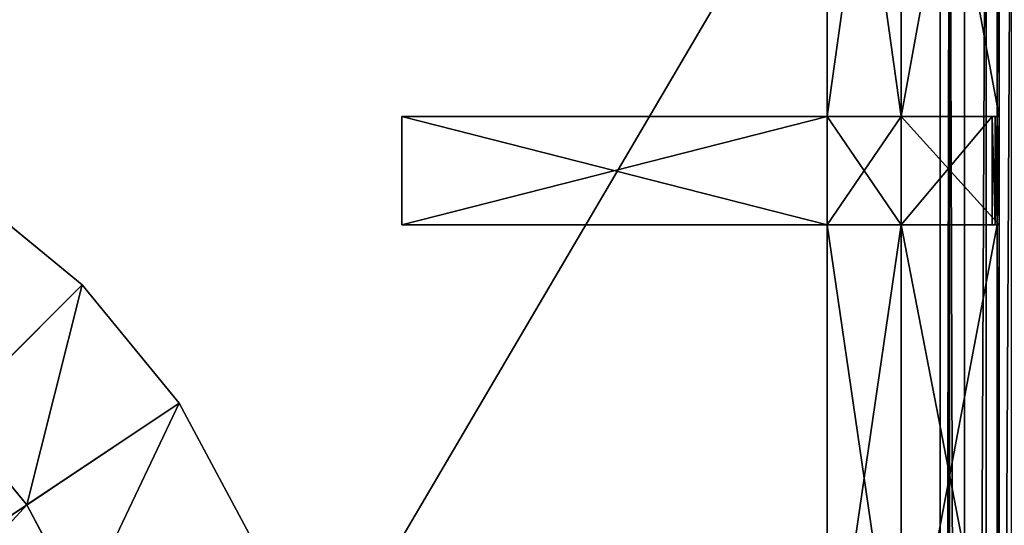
# Model space of a CAD drawing. Extents: x 0 to 35.8, y 0 to 27.5.
# Tile 177 of 256: x 19.8 to 23.5, y 19.6 to 21.6. Entities that reach past the tile are written whole.
import ezdxf

# ---------------------------------------------------------------- set-up
doc = ezdxf.new("R2010")
doc.units = 0
doc.header["$MEASUREMENT"] = 0
doc.layers.get('0').update_dxf_attribs({"color": 13, "linetype": 'CONTINUOUS'})
for name, color, linetype in [('GAS_ELEMENTS_5', 254, 'CONTINUOUS'), ('GRATE_-_2', 250, 'CONTINUOUS'), ('RGM8058UC_-_BODY', 252, 'CONTINUOUS')]:
    doc.layers.add(name, color=color, linetype=linetype)

# ---------------------------------------------------------------- blocks, each defined once
blk = doc.blocks.new('RGM8658UC_TRADECAD_V06_DXF')
at = {"layer": 'GAS_ELEMENTS_5', "color": 0}
for p, q in [((20.0034, 20.5474, 6.0313), (19.5487, 20.9205, 6.0313)), ((20.0034, 20.5474, 6.0313), (19.5487, 20.9205, 6.0313)), ((20.0034, 20.5474, 6.0313), (17.882, 18.4261, 6.0313)), ((20.0034, 20.5474, 6.0313), (17.882, 18.4261, 6.0313)), ((19.5048, 20.0489, 6.5366), (20.0034, 20.5474, 6.0313)), ((19.5048, 20.0489, 6.5366), (20.0034, 20.5474, 6.0313)), ((20.3764, 20.0928, 6.0313), (20.0034, 20.5474, 6.0313)), ((20.3764, 20.0928, 6.0313), (20.0034, 20.5474, 6.0313)), ((20.3764, 20.0928, 6.0313), (17.882, 18.4261, 6.0313)), ((20.3764, 20.0928, 6.0313), (17.882, 18.4261, 6.0313)), ((19.7903, 19.7011, 6.5366), (20.3764, 20.0928, 6.0313)), ((19.7903, 19.7011, 6.5366), (20.3764, 20.0928, 6.0313)), ((20.6537, 19.5741, 6.0313), (20.3764, 20.0928, 6.0313)), ((20.6537, 19.5741, 6.0313), (20.3764, 20.0928, 6.0313)), ((19.7903, 19.7011, 6.5366), (19.5048, 20.0489, 6.5366)), ((19.7903, 19.7011, 6.5366), (19.5048, 20.0489, 6.5366)), ((18.9548, 19.1429, 6.5366), (19.7903, 19.7011, 6.5366)), ((18.9548, 19.1429, 6.5366), (19.7903, 19.7011, 6.5366)), ((20.0023, 19.3043, 6.5366), (19.7903, 19.7011, 6.5366)), ((20.0023, 19.3043, 6.5366), (19.7903, 19.7011, 6.5366))]:
    blk.add_line(p, q, dxfattribs=at)
at = {"layer": 'GRATE_-_2', "color": 0}
for p, q in [((22.8671, 23.2248, 7.5334), (22.8671, 21.1946, 7.5334)), ((22.8671, 21.1946, 7.0614), (22.8671, 23.2248, 7.0614)), ((22.8671, 21.1946, 7.0614), (22.8671, 23.2248, 7.0614)), ((22.8671, 23.2248, 7.5334), (22.8671, 21.1946, 7.5334)), ((23.1505, 21.1946, 7.5334), (23.1505, 23.2248, 7.5334)), ((23.1505, 23.2248, 7.0614), (23.1505, 21.1946, 7.0614)), ((23.1505, 21.1946, 7.2783), (23.1505, 23.2248, 7.2783)), ((23.1505, 23.2248, 7.0614), (23.1505, 21.1946, 7.0614)), ((23.1505, 21.1946, 7.5334), (23.1505, 23.2248, 7.5334)), ((23.1505, 21.1946, 7.2783), (23.1505, 23.2248, 7.2783)), ((23.5202, 23.2248, 7.5334), (23.5202, 21.1946, 7.5334)), ((23.5202, 23.2248, 7.5334), (23.5202, 21.1946, 7.5334)), ((23.5273, 23.2248, 7.2783), (23.5273, 21.1946, 7.2783)), ((23.5273, 23.2248, 7.2783), (23.5273, 21.1946, 7.2783)), ((21.2318, 20.778, 8.2709), (21.2318, 21.1946, 8.2709)), ((21.2318, 21.1946, 8.2709), (22.8671, 21.1946, 8.2709)), ((22.8671, 21.1946, 7.8865), (21.2318, 21.1946, 7.972)), ((21.2318, 21.1946, 7.972), (21.2318, 20.778, 7.972)), ((21.2318, 21.1946, 7.972), (21.2318, 21.1946, 8.2709)), ((21.2318, 20.778, 8.2709), (21.2318, 21.1946, 8.2709)), ((21.2318, 21.1946, 7.972), (21.2318, 20.778, 7.972)), ((21.2318, 21.1946, 8.2709), (22.8671, 21.1946, 8.2709)), ((21.2318, 21.1946, 7.972), (21.2318, 21.1946, 8.2709)), ((22.8671, 21.1946, 7.8865), (21.2318, 21.1946, 7.972)), ((22.8671, 21.1946, 8.2709), (22.8671, 20.778, 8.2709)), ((22.8671, 20.778, 7.8865), (22.8671, 21.1946, 7.8865)), ((22.8671, 21.1946, 7.5334), (22.8671, 21.1946, 7.0614)), ((22.8671, 21.1946, 7.5334), (22.8671, 21.1946, 7.0614)), ((22.8671, 21.1946, 7.5334), (22.8671, 20.778, 7.5334)), ((22.8671, 20.778, 7.0614), (22.8671, 21.1946, 7.0614)), ((22.8671, 21.1946, 7.5334), (22.8671, 21.1946, 7.8865)), ((22.8671, 20.778, 7.8865), (22.8671, 21.1946, 7.8865)), ((22.8671, 21.1946, 7.5334), (22.8671, 20.778, 7.5334)), ((22.8671, 21.1946, 7.8865), (22.8671, 21.1946, 8.2709)), ((22.8671, 21.1946, 7.0614), (23.1505, 21.1946, 7.0614)), ((22.8671, 20.778, 7.0614), (22.8671, 21.1946, 7.0614)), ((22.8671, 21.1946, 7.0614), (23.1505, 21.1946, 7.0614)), ((23.1505, 21.1946, 7.5334), (22.8671, 21.1946, 7.5334)), ((23.1505, 21.1946, 8.2709), (22.8671, 21.1946, 8.2709)), ((22.8671, 21.1946, 7.8865), (22.8671, 21.1946, 8.2709)), ((22.8671, 21.1946, 7.8865), (23.1505, 21.1946, 7.8865)), ((22.8671, 21.1946, 7.8865), (23.1505, 21.1946, 7.8865)), ((22.8671, 21.1946, 7.5334), (22.8671, 21.1946, 7.8865)), ((23.1505, 21.1946, 7.5334), (22.8671, 21.1946, 7.5334)), ((22.8671, 21.1946, 8.2709), (22.8671, 20.778, 8.2709)), ((23.1505, 21.1946, 8.2709), (22.8671, 21.1946, 8.2709)), ((23.5202, 21.1946, 7.5334), (23.1505, 21.1946, 7.5334)), ((23.1505, 21.1946, 7.0614), (23.1505, 21.1946, 7.2783)), ((23.5001, 21.1946, 8.2709), (23.1505, 21.1946, 8.2709)), ((23.1505, 21.1946, 8.2709), (23.1505, 21.1946, 7.8865)), ((23.1505, 21.1946, 7.8865), (23.5121, 21.1946, 7.8865)), ((23.1505, 21.1946, 7.8865), (23.5121, 21.1946, 7.8865)), ((23.1505, 21.1946, 7.8865), (23.1505, 21.1946, 7.5334)), ((23.5202, 21.1946, 7.5334), (23.1505, 21.1946, 7.5334)), ((23.1505, 21.1946, 7.0614), (23.1505, 20.778, 7.0614)), ((23.1505, 20.778, 7.2783), (23.1505, 21.1946, 7.2783)), ((23.1505, 21.1946, 7.0614), (23.1505, 21.1946, 7.2783)), ((23.1505, 20.778, 8.2709), (23.1505, 21.1946, 8.2709)), ((23.5001, 21.1946, 8.2709), (23.1505, 21.1946, 8.2709)), ((23.1505, 21.1946, 7.0614), (23.1505, 20.778, 7.0614)), ((23.1505, 21.1946, 8.2709), (23.1505, 21.1946, 7.8865)), ((23.1505, 21.1946, 7.8865), (23.1505, 21.1946, 7.5334)), ((23.1505, 20.778, 8.2709), (23.1505, 21.1946, 8.2709)), ((23.1505, 21.1946, 7.2783), (23.5273, 21.1946, 7.2783)), ((23.1505, 21.1946, 7.2783), (23.5273, 21.1946, 7.2783)), ((23.1505, 20.778, 7.2783), (23.1505, 21.1946, 7.2783)), ((23.5121, 21.1946, 7.8865), (23.5001, 21.1946, 8.2709)), ((23.5001, 21.1946, 8.2709), (23.5001, 20.778, 8.2709)), ((23.5001, 21.1946, 8.2709), (23.5001, 20.778, 8.2709)), ((23.5121, 21.1946, 7.8865), (23.5001, 21.1946, 8.2709)), ((23.5202, 21.1946, 7.5334), (23.5121, 21.1946, 7.8865)), ((23.5121, 20.778, 7.8865), (23.5121, 21.1946, 7.8865)), ((23.5202, 21.1946, 7.5334), (23.5121, 21.1946, 7.8865)), ((23.5121, 20.778, 7.8865), (23.5121, 21.1946, 7.8865)), ((23.5202, 21.1946, 7.5334), (23.5202, 20.778, 7.5334)), ((23.5273, 21.1946, 7.2783), (23.5202, 21.1946, 7.5334)), ((23.5202, 21.1946, 7.5334), (23.5202, 20.778, 7.5334)), ((23.5273, 21.1946, 7.2783), (23.5202, 21.1946, 7.5334)), ((23.5273, 21.1946, 7.2783), (23.5273, 20.778, 7.2783)), ((23.5273, 21.1946, 7.2783), (23.5273, 20.778, 7.2783)), ((22.8671, 20.778, 8.2709), (21.2318, 20.778, 8.2709)), ((21.2318, 20.778, 7.972), (22.8671, 20.778, 7.8865)), ((21.2318, 20.778, 8.2709), (21.2318, 20.778, 7.972)), ((21.2318, 20.778, 8.2709), (21.2318, 20.778, 7.972)), ((22.8671, 20.778, 8.2709), (21.2318, 20.778, 8.2709)), ((21.2318, 20.778, 7.972), (22.8671, 20.778, 7.8865)), ((22.8671, 20.778, 7.0614), (22.8671, 20.778, 7.5334)), ((22.8671, 20.778, 7.5334), (22.8671, 18.8299, 7.5334)), ((22.8671, 18.8299, 7.0614), (22.8671, 20.778, 7.0614)), ((22.8671, 20.778, 7.0614), (22.8671, 20.778, 7.5334)), ((22.8671, 20.778, 7.8865), (22.8671, 20.778, 7.5334)), ((22.8671, 20.778, 8.2709), (22.8671, 20.778, 7.8865)), ((22.8671, 18.8299, 7.0614), (22.8671, 20.778, 7.0614)), ((23.1505, 20.778, 7.0614), (22.8671, 20.778, 7.0614)), ((23.1505, 20.778, 7.0614), (22.8671, 20.778, 7.0614)), ((23.1505, 20.778, 7.8865), (22.8671, 20.778, 7.8865)), ((22.8671, 20.778, 8.2709), (22.8671, 20.778, 7.8865)), ((22.8671, 20.778, 8.2709), (23.1505, 20.778, 8.2709)), ((22.8671, 20.778, 8.2709), (23.1505, 20.778, 8.2709)), ((22.8671, 20.778, 7.5334), (22.8671, 18.8299, 7.5334)), ((22.8671, 20.778, 7.5334), (23.1505, 20.778, 7.5334)), ((22.8671, 20.778, 7.5334), (23.1505, 20.778, 7.5334)), ((22.8671, 20.778, 7.8865), (22.8671, 20.778, 7.5334)), ((23.1505, 20.778, 7.8865), (22.8671, 20.778, 7.8865)), ((23.1505, 18.8299, 7.2783), (23.1505, 20.778, 7.2783)), ((23.1505, 20.778, 7.2783), (23.1505, 20.778, 7.0614)), ((23.1505, 20.778, 7.0614), (23.1505, 18.8299, 7.0614)), ((23.5121, 20.778, 7.8865), (23.1505, 20.778, 7.8865)), ((23.1505, 20.778, 7.8865), (23.1505, 20.778, 8.2709)), ((23.1505, 20.778, 8.2709), (23.5001, 20.778, 8.2709)), ((23.1505, 20.778, 7.0614), (23.1505, 18.8299, 7.0614)), ((23.1505, 20.778, 7.2783), (23.1505, 20.778, 7.0614)), ((23.1505, 20.778, 8.2709), (23.5001, 20.778, 8.2709)), ((23.1505, 18.8299, 7.5334), (23.1505, 20.778, 7.5334)), ((23.1505, 20.778, 7.5334), (23.5202, 20.778, 7.5334)), ((23.1505, 20.778, 7.5334), (23.5202, 20.778, 7.5334)), ((23.1505, 20.778, 7.5334), (23.1505, 20.778, 7.8865)), ((23.5121, 20.778, 7.8865), (23.1505, 20.778, 7.8865)), ((23.1505, 20.778, 7.8865), (23.1505, 20.778, 8.2709)), ((23.1505, 18.8299, 7.5334), (23.1505, 20.778, 7.5334)), ((23.1505, 20.778, 7.5334), (23.1505, 20.778, 7.8865)), ((23.5273, 20.778, 7.2783), (23.1505, 20.778, 7.2783)), ((23.1505, 18.8299, 7.2783), (23.1505, 20.778, 7.2783)), ((23.5273, 20.778, 7.2783), (23.1505, 20.778, 7.2783)), ((23.5001, 20.778, 8.2709), (23.5121, 20.778, 7.8865)), ((23.5001, 20.778, 8.2709), (23.5121, 20.778, 7.8865)), ((23.5202, 20.778, 7.5334), (23.5121, 20.778, 7.8865)), ((23.5202, 20.778, 7.5334), (23.5121, 20.778, 7.8865)), ((23.5202, 20.778, 7.5334), (23.5202, 18.8299, 7.5334)), ((23.5202, 20.778, 7.5334), (23.5202, 18.8299, 7.5334)), ((23.5202, 20.778, 7.5334), (23.5273, 20.778, 7.2783)), ((23.5202, 20.778, 7.5334), (23.5273, 20.778, 7.2783)), ((23.5273, 20.778, 7.2783), (23.5273, 18.8299, 7.2783)), ((23.5273, 20.778, 7.2783), (23.5273, 18.8299, 7.2783))]:
    blk.add_line(p, q, dxfattribs=at)
at = {"layer": 'RGM8058UC_-_BODY', "color": 0}
for p, q in [((23.3003, 23.0972, 6.032), (23.3003, 4.6756, 6.032)), ((23.3003, 23.0972, 6.032), (23.3003, 4.6756, 6.032)), ((23.337, 23.0972, 6.0601), (23.337, 4.6756, 6.0601)), ((23.337, 23.0972, 6.0601), (23.337, 4.6756, 6.0601)), ((23.3947, 4.6756, 6.156), (23.3947, 23.0972, 6.156)), ((23.3947, 4.6756, 6.156), (23.3947, 23.0972, 6.156)), ((23.4778, 4.6756, 6.2194), (23.4778, 23.0972, 6.2194)), ((23.4778, 4.6756, 6.2194), (23.4778, 23.0972, 6.2194))]:
    blk.add_line(p, q, dxfattribs=at)
at = {"layer": 'GAS_ELEMENTS_5', "color": 254}
mesh = blk.add_polyface(dxfattribs=at)
corners = [(20.0034, 20.5474, 6.0313), (19.5487, 20.9205, 6.0313), (17.882, 18.4261, 6.0313)]
mesh.append_faces([[corners[k] for k in face] for face in [(0, 1, 2)]], dxfattribs={"color": 254})
mesh = blk.add_polyface(dxfattribs=at)
corners = [(19.5487, 20.9205, 6.0313), (19.5048, 20.0489, 6.5366), (19.1571, 20.3343, 6.5366), (20.0034, 20.5474, 6.0313)]
mesh.append_faces([[corners[k] for k in face] for face in [(0, 1, 2), (1, 0, 3)]], dxfattribs={"vtx0": -1, "color": 254})
mesh = blk.add_polyface(dxfattribs=at)
corners = [(20.3764, 20.0928, 6.0313), (20.0034, 20.5474, 6.0313), (17.882, 18.4261, 6.0313)]
mesh.append_faces([[corners[k] for k in face] for face in [(0, 1, 2)]], dxfattribs={"color": 254})
mesh = blk.add_polyface(dxfattribs=at)
corners = [(20.0034, 20.5474, 6.0313), (19.7903, 19.7011, 6.5366), (19.5048, 20.0489, 6.5366), (20.3764, 20.0928, 6.0313)]
mesh.append_faces([[corners[k] for k in face] for face in [(0, 1, 2), (1, 0, 3)]], dxfattribs={"vtx0": -1, "color": 254})
mesh = blk.add_polyface(dxfattribs=at)
corners = [(20.6537, 19.5741, 6.0313), (20.3764, 20.0928, 6.0313), (17.882, 18.4261, 6.0313)]
mesh.append_faces([[corners[k] for k in face] for face in [(0, 1, 2)]], dxfattribs={"color": 254})
mesh = blk.add_polyface(dxfattribs=at)
corners = [(20.3764, 20.0928, 6.0313), (20.0023, 19.3043, 6.5366), (19.7903, 19.7011, 6.5366), (20.6537, 19.5741, 6.0313)]
mesh.append_faces([[corners[k] for k in face] for face in [(0, 1, 2), (1, 0, 3)]], dxfattribs={"vtx0": -1, "color": 254})
mesh = blk.add_polyface(dxfattribs=at)
corners = [(19.5048, 20.0489, 6.5366), (18.9548, 19.1429, 6.5366), (18.7943, 19.3384, 6.5366), (19.7903, 19.7011, 6.5366)]
mesh.append_faces([[corners[k] for k in face] for face in [(0, 1, 2), (1, 0, 3)]], dxfattribs={"vtx0": -1, "color": 254})
mesh = blk.add_polyface(dxfattribs=at)
corners = [(19.7903, 19.7011, 6.5366), (19.074, 18.9198, 6.5366), (18.9548, 19.1429, 6.5366), (20.0023, 19.3043, 6.5366)]
mesh.append_faces([[corners[k] for k in face] for face in [(0, 1, 2), (1, 0, 3)]], dxfattribs={"vtx0": -1, "color": 254})
at = {"layer": 'GRATE_-_2', "color": 250}
mesh = blk.add_polyface(dxfattribs=at)
corners = [(22.8671, 23.2248, 7.0614), (22.8671, 21.1946, 7.5334), (22.8671, 21.1946, 7.0614), (22.8671, 23.2248, 7.5334)]
mesh.append_faces([[corners[k] for k in face] for face in [(0, 1, 2), (1, 0, 3)]], dxfattribs={"vtx0": -1, "color": 250})
mesh = blk.add_polyface(dxfattribs=at)
corners = [(23.1505, 21.1946, 7.0614), (22.8671, 23.2248, 7.0614), (22.8671, 21.1946, 7.0614), (23.1505, 23.2248, 7.0614)]
mesh.append_faces([[corners[k] for k in face] for face in [(0, 1, 2), (1, 0, 3)]], dxfattribs={"vtx0": -1, "color": 250})
mesh = blk.add_polyface(dxfattribs=at)
corners = [(23.1505, 23.2248, 7.5334), (22.8671, 21.1946, 7.5334), (22.8671, 23.2248, 7.5334), (23.1505, 21.1946, 7.5334)]
mesh.append_faces([[corners[k] for k in face] for face in [(0, 1, 2), (1, 0, 3)]], dxfattribs={"vtx0": -1, "color": 250})
mesh = blk.add_polyface(dxfattribs=at)
corners = [(23.5202, 23.2248, 7.5334), (23.1505, 21.1946, 7.5334), (23.1505, 23.2248, 7.5334), (23.5202, 21.1946, 7.5334)]
mesh.append_faces([[corners[k] for k in face] for face in [(0, 1, 2), (1, 0, 3)]], dxfattribs={"vtx0": -1, "color": 250})
mesh = blk.add_polyface(dxfattribs=at)
corners = [(23.1505, 23.2248, 7.2783), (23.1505, 21.1946, 7.0614), (23.1505, 21.1946, 7.2783), (23.1505, 23.2248, 7.0614)]
mesh.append_faces([[corners[k] for k in face] for face in [(0, 1, 2), (1, 0, 3)]], dxfattribs={"vtx0": -1, "color": 250})
mesh = blk.add_polyface(dxfattribs=at)
corners = [(23.5273, 21.1946, 7.2783), (23.1505, 23.2248, 7.2783), (23.1505, 21.1946, 7.2783), (23.5273, 23.2248, 7.2783)]
mesh.append_faces([[corners[k] for k in face] for face in [(0, 1, 2), (1, 0, 3)]], dxfattribs={"vtx0": -1, "color": 250})
mesh = blk.add_polyface(dxfattribs=at)
corners = [(23.5202, 23.2248, 7.5334), (23.5273, 21.1946, 7.2783), (23.5202, 21.1946, 7.5334), (23.5273, 23.2248, 7.2783)]
mesh.append_faces([[corners[k] for k in face] for face in [(0, 1, 2), (1, 0, 3)]], dxfattribs={"vtx0": -1, "color": 250})
mesh = blk.add_polyface(dxfattribs=at)
corners = [(22.8671, 21.1946, 8.2709), (21.2318, 20.778, 8.2709), (21.2318, 21.1946, 8.2709), (22.8671, 20.778, 8.2709)]
mesh.append_faces([[corners[k] for k in face] for face in [(0, 1, 2), (1, 0, 3)]], dxfattribs={"vtx0": -1, "color": 250})
mesh = blk.add_polyface(dxfattribs=at)
corners = [(22.8671, 20.778, 7.8865), (21.2318, 21.1946, 7.972), (21.2318, 20.778, 7.972), (22.8671, 21.1946, 7.8865)]
mesh.append_faces([[corners[k] for k in face] for face in [(0, 1, 2), (1, 0, 3)]], dxfattribs={"vtx0": -1, "color": 250})
mesh = blk.add_polyface(dxfattribs=at)
corners = [(21.2318, 21.1946, 7.972), (21.2318, 20.778, 8.2709), (21.2318, 20.778, 7.972), (21.2318, 21.1946, 8.2709)]
mesh.append_faces([[corners[k] for k in face] for face in [(0, 1, 2), (1, 0, 3)]], dxfattribs={"vtx0": -1, "color": 250})
mesh = blk.add_polyface(dxfattribs=at)
corners = [(22.8671, 21.1946, 8.2709), (21.2318, 21.1946, 7.972), (22.8671, 21.1946, 7.8865), (21.2318, 21.1946, 8.2709)]
mesh.append_faces([[corners[k] for k in face] for face in [(0, 1, 2), (1, 0, 3)]], dxfattribs={"vtx0": -1, "color": 250})
mesh = blk.add_polyface(dxfattribs=at)
corners = [(22.8671, 21.1946, 7.0614), (22.8671, 20.778, 7.5334), (22.8671, 20.778, 7.0614), (22.8671, 21.1946, 7.5334)]
mesh.append_faces([[corners[k] for k in face] for face in [(0, 1, 2), (1, 0, 3)]], dxfattribs={"vtx0": -1, "color": 250})
mesh = blk.add_polyface(dxfattribs=at)
corners = [(22.8671, 21.1946, 7.5334), (22.8671, 20.778, 7.8865), (22.8671, 20.778, 7.5334), (22.8671, 21.1946, 7.8865)]
mesh.append_faces([[corners[k] for k in face] for face in [(0, 1, 2), (1, 0, 3)]], dxfattribs={"vtx0": -1, "color": 250})
mesh = blk.add_polyface(dxfattribs=at)
corners = [(23.1505, 20.778, 7.0614), (22.8671, 21.1946, 7.0614), (22.8671, 20.778, 7.0614), (23.1505, 21.1946, 7.0614)]
mesh.append_faces([[corners[k] for k in face] for face in [(0, 1, 2), (1, 0, 3)]], dxfattribs={"vtx0": -1, "color": 250})
mesh = blk.add_polyface(dxfattribs=at)
corners = [(23.1505, 21.1946, 8.2709), (22.8671, 21.1946, 7.8865), (23.1505, 21.1946, 7.8865), (22.8671, 21.1946, 8.2709)]
mesh.append_faces([[corners[k] for k in face] for face in [(0, 1, 2), (1, 0, 3)]], dxfattribs={"vtx0": -1, "color": 250})
mesh = blk.add_polyface(dxfattribs=at)
corners = [(23.1505, 21.1946, 7.8865), (22.8671, 21.1946, 7.5334), (23.1505, 21.1946, 7.5334), (22.8671, 21.1946, 7.8865)]
mesh.append_faces([[corners[k] for k in face] for face in [(0, 1, 2), (1, 0, 3)]], dxfattribs={"vtx0": -1, "color": 250})
mesh = blk.add_polyface(dxfattribs=at)
corners = [(23.1505, 21.1946, 8.2709), (22.8671, 20.778, 8.2709), (22.8671, 21.1946, 8.2709), (23.1505, 20.778, 8.2709)]
mesh.append_faces([[corners[k] for k in face] for face in [(0, 1, 2), (1, 0, 3)]], dxfattribs={"vtx0": -1, "color": 250})
mesh = blk.add_polyface(dxfattribs=at)
corners = [(23.5001, 21.1946, 8.2709), (23.1505, 21.1946, 7.8865), (23.5121, 21.1946, 7.8865), (23.1505, 21.1946, 8.2709)]
mesh.append_faces([[corners[k] for k in face] for face in [(0, 1, 2), (1, 0, 3)]], dxfattribs={"vtx0": -1, "color": 250})
mesh = blk.add_polyface(dxfattribs=at)
corners = [(23.5121, 21.1946, 7.8865), (23.1505, 21.1946, 7.5334), (23.5202, 21.1946, 7.5334), (23.1505, 21.1946, 7.8865)]
mesh.append_faces([[corners[k] for k in face] for face in [(0, 1, 2), (1, 0, 3)]], dxfattribs={"vtx0": -1, "color": 250})
mesh = blk.add_polyface(dxfattribs=at)
corners = [(23.1505, 21.1946, 7.2783), (23.1505, 20.778, 7.0614), (23.1505, 20.778, 7.2783), (23.1505, 21.1946, 7.0614)]
mesh.append_faces([[corners[k] for k in face] for face in [(0, 1, 2), (1, 0, 3)]], dxfattribs={"vtx0": -1, "color": 250})
mesh = blk.add_polyface(dxfattribs=at)
corners = [(23.5001, 21.1946, 8.2709), (23.1505, 20.778, 8.2709), (23.1505, 21.1946, 8.2709), (23.5001, 20.778, 8.2709)]
mesh.append_faces([[corners[k] for k in face] for face in [(0, 1, 2), (1, 0, 3)]], dxfattribs={"vtx0": -1, "color": 250})
mesh = blk.add_polyface(dxfattribs=at)
corners = [(23.5273, 20.778, 7.2783), (23.1505, 21.1946, 7.2783), (23.1505, 20.778, 7.2783), (23.5273, 21.1946, 7.2783)]
mesh.append_faces([[corners[k] for k in face] for face in [(0, 1, 2), (1, 0, 3)]], dxfattribs={"vtx0": -1, "color": 250})
mesh = blk.add_polyface(dxfattribs=at)
corners = [(23.5001, 21.1946, 8.2709), (23.5121, 20.778, 7.8865), (23.5001, 20.778, 8.2709), (23.5121, 21.1946, 7.8865)]
mesh.append_faces([[corners[k] for k in face] for face in [(0, 1, 2), (1, 0, 3)]], dxfattribs={"vtx0": -1, "color": 250})
mesh = blk.add_polyface(dxfattribs=at)
corners = [(23.5121, 21.1946, 7.8865), (23.5202, 20.778, 7.5334), (23.5121, 20.778, 7.8865), (23.5202, 21.1946, 7.5334)]
mesh.append_faces([[corners[k] for k in face] for face in [(0, 1, 2), (1, 0, 3)]], dxfattribs={"vtx0": -1, "color": 250})
mesh = blk.add_polyface(dxfattribs=at)
corners = [(23.5202, 21.1946, 7.5334), (23.5273, 20.778, 7.2783), (23.5202, 20.778, 7.5334), (23.5273, 21.1946, 7.2783)]
mesh.append_faces([[corners[k] for k in face] for face in [(0, 1, 2), (1, 0, 3)]], dxfattribs={"vtx0": -1, "color": 250})
mesh = blk.add_polyface(dxfattribs=at)
corners = [(21.2318, 20.778, 7.972), (22.8671, 20.778, 8.2709), (22.8671, 20.778, 7.8865), (21.2318, 20.778, 8.2709)]
mesh.append_faces([[corners[k] for k in face] for face in [(0, 1, 2), (1, 0, 3)]], dxfattribs={"vtx0": -1, "color": 250})
mesh = blk.add_polyface(dxfattribs=at)
corners = [(22.8671, 20.778, 7.0614), (22.8671, 18.8299, 7.5334), (22.8671, 18.8299, 7.0614), (22.8671, 20.778, 7.5334)]
mesh.append_faces([[corners[k] for k in face] for face in [(0, 1, 2), (1, 0, 3)]], dxfattribs={"vtx0": -1, "color": 250})
mesh = blk.add_polyface(dxfattribs=at)
corners = [(23.1505, 18.8299, 7.0614), (22.8671, 20.778, 7.0614), (22.8671, 18.8299, 7.0614), (23.1505, 20.778, 7.0614)]
mesh.append_faces([[corners[k] for k in face] for face in [(0, 1, 2), (1, 0, 3)]], dxfattribs={"vtx0": -1, "color": 250})
mesh = blk.add_polyface(dxfattribs=at)
corners = [(22.8671, 20.778, 8.2709), (23.1505, 20.778, 7.8865), (22.8671, 20.778, 7.8865), (23.1505, 20.778, 8.2709)]
mesh.append_faces([[corners[k] for k in face] for face in [(0, 1, 2), (1, 0, 3)]], dxfattribs={"vtx0": -1, "color": 250})
mesh = blk.add_polyface(dxfattribs=at)
corners = [(23.1505, 20.778, 7.5334), (22.8671, 18.8299, 7.5334), (22.8671, 20.778, 7.5334), (23.1505, 18.8299, 7.5334)]
mesh.append_faces([[corners[k] for k in face] for face in [(0, 1, 2), (1, 0, 3)]], dxfattribs={"vtx0": -1, "color": 250})
mesh = blk.add_polyface(dxfattribs=at)
corners = [(22.8671, 20.778, 7.8865), (23.1505, 20.778, 7.5334), (22.8671, 20.778, 7.5334), (23.1505, 20.778, 7.8865)]
mesh.append_faces([[corners[k] for k in face] for face in [(0, 1, 2), (1, 0, 3)]], dxfattribs={"vtx0": -1, "color": 250})
mesh = blk.add_polyface(dxfattribs=at)
corners = [(23.1505, 20.778, 7.2783), (23.1505, 18.8299, 7.0614), (23.1505, 18.8299, 7.2783), (23.1505, 20.778, 7.0614)]
mesh.append_faces([[corners[k] for k in face] for face in [(0, 1, 2), (1, 0, 3)]], dxfattribs={"vtx0": -1, "color": 250})
mesh = blk.add_polyface(dxfattribs=at)
corners = [(23.1505, 20.778, 8.2709), (23.5121, 20.778, 7.8865), (23.1505, 20.778, 7.8865), (23.5001, 20.778, 8.2709)]
mesh.append_faces([[corners[k] for k in face] for face in [(0, 1, 2), (1, 0, 3)]], dxfattribs={"vtx0": -1, "color": 250})
mesh = blk.add_polyface(dxfattribs=at)
corners = [(23.5202, 20.778, 7.5334), (23.1505, 18.8299, 7.5334), (23.1505, 20.778, 7.5334), (23.5202, 18.8299, 7.5334)]
mesh.append_faces([[corners[k] for k in face] for face in [(0, 1, 2), (1, 0, 3)]], dxfattribs={"vtx0": -1, "color": 250})
mesh = blk.add_polyface(dxfattribs=at)
corners = [(23.1505, 20.778, 7.8865), (23.5202, 20.778, 7.5334), (23.1505, 20.778, 7.5334), (23.5121, 20.778, 7.8865)]
mesh.append_faces([[corners[k] for k in face] for face in [(0, 1, 2), (1, 0, 3)]], dxfattribs={"vtx0": -1, "color": 250})
mesh = blk.add_polyface(dxfattribs=at)
corners = [(23.5273, 18.8299, 7.2783), (23.1505, 20.778, 7.2783), (23.1505, 18.8299, 7.2783), (23.5273, 20.778, 7.2783)]
mesh.append_faces([[corners[k] for k in face] for face in [(0, 1, 2), (1, 0, 3)]], dxfattribs={"vtx0": -1, "color": 250})
mesh = blk.add_polyface(dxfattribs=at)
corners = [(23.5202, 20.778, 7.5334), (23.5273, 18.8299, 7.2783), (23.5202, 18.8299, 7.5334), (23.5273, 20.778, 7.2783)]
mesh.append_faces([[corners[k] for k in face] for face in [(0, 1, 2), (1, 0, 3)]], dxfattribs={"vtx0": -1, "color": 250})
at = {"layer": 'RGM8058UC_-_BODY', "color": 252}
mesh = blk.add_polyface(dxfattribs=at)
corners = [(23.5753, 3.6756), (12.2007, 24.0972), (12.2007, 3.6756), (23.5753, 24.0972)]
mesh.append_faces([[corners[k] for k in face] for face in [(0, 1, 2), (1, 0, 3)]], dxfattribs={"vtx0": -1, "color": 252})
mesh = blk.add_polyface(dxfattribs=at)
corners = [(23.3003, 23.0972, 6.032), (12.4757, 4.6756, 6.032), (12.4757, 23.0972, 6.032), (23.3003, 4.6756, 6.032)]
mesh.append_faces([[corners[k] for k in face] for face in [(0, 1, 2), (1, 0, 3)]], dxfattribs={"vtx0": -1, "color": 252})
mesh = blk.add_polyface(dxfattribs=at)
corners = [(23.337, 23.0972, 6.0601), (23.3003, 4.6756, 6.032), (23.3003, 23.0972, 6.032), (23.337, 4.6756, 6.0601)]
mesh.append_faces([[corners[k] for k in face] for face in [(0, 1, 2), (1, 0, 3)]], dxfattribs={"vtx0": -1, "color": 252})
mesh = blk.add_polyface(dxfattribs=at)
corners = [(23.337, 23.0972, 6.0601), (23.3947, 4.6756, 6.156), (23.337, 4.6756, 6.0601), (23.3947, 23.0972, 6.156)]
mesh.append_faces([[corners[k] for k in face] for face in [(0, 1, 2), (1, 0, 3)]], dxfattribs={"vtx0": -1, "color": 252})
mesh = blk.add_polyface(dxfattribs=at)
corners = [(23.4778, 23.0972, 6.2194), (23.3947, 4.6756, 6.156), (23.3947, 23.0972, 6.156), (23.4778, 4.6756, 6.2194)]
mesh.append_faces([[corners[k] for k in face] for face in [(0, 1, 2), (1, 0, 3)]], dxfattribs={"vtx0": -1, "color": 252})
mesh = blk.add_polyface(dxfattribs=at)
corners = [(23.5753, 23.0972, 6.2416), (23.4778, 4.6756, 6.2194), (23.4778, 23.0972, 6.2194), (23.5753, 4.6756, 6.2416)]
mesh.append_faces([[corners[k] for k in face] for face in [(0, 1, 2), (1, 0, 3)]], dxfattribs={"vtx0": -1, "color": 252})

msp = doc.modelspace()

# ---------------------------------------------------------------- block references
at = {"color": 0}
msp.add_blockref('RGM8658UC_TRADECAD_V06_DXF', (0, 0), dxfattribs=at)

doc.saveas('drawing.dxf')
